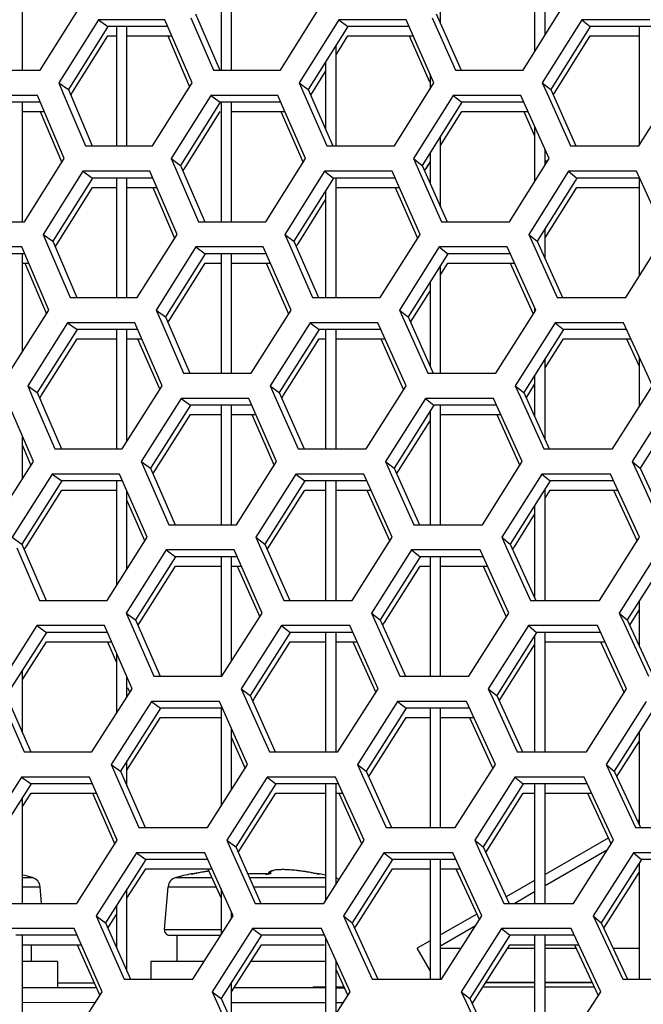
# Model space of a CAD drawing. Header units: millimetres. Extents: x 0 to 420, y 0 to 297.
# Tile 47 of 256: x 109.7 to 112.09, y 88.39 to 92.16. Entities that reach past the tile are written whole.
import ezdxf

# ---------------------------------------------------------------- set-up
doc = ezdxf.new("R2010")
doc.units = ezdxf.units.MM
doc.header["$LTSCALE"] = 23.1
doc.layers.get('0').update_dxf_attribs({"linetype": 'CONTINUOUS'})
doc.layers.add('DIM_PILOTEES', color=7, linetype='CONTINUOUS')
doc.styles.add('TEXTSTYLE_5', font='txt', dxfattribs={"width": 1.142857})
doc.dimstyles.new('DIMSTYLE_4', dxfattribs={"dimtxt": 2.5, "dimasz": 0.1875, "dimexe": 0.125, "dimexo": 0.0625, "dimgap": 1.25, "dimtad": 0, "dimtih": 1, "dimtoh": 1, "dimdsep": 46, "dimtxsty": 'TEXTSTYLE_5', "dimblk": '_FILLED', "dimblk1": '_FILLED', "dimblk2": '_FILLED', "dimcen": 0.09, "dimazin": 2, "dimtfac": 1, "dimtofl": 0, "dimtmove": 0, "dimatfit": 3, "dimldrblk": '_FILLED', "dimfxl": 1, "dimtolj": 1, "dimarcsym": 0})

# ---------------------------------------------------------------- blocks, each defined once
blk = doc.blocks.new('_FILLED')
at = {"color": 0, "linetype": 'BYBLOCK'}
blk.add_solid([(0, 0), (-1, 0.167), (-1, -0.167)], dxfattribs=at)
blk = doc.blocks.new('*D9')
at = {"layer": 'DIM_PILOTEES', "color": 2, "linetype": 'CONTINUOUS'}
for p, q in [((67.0415, 106.0416), (64.0594, 106.0416)), ((64.1844, 106.0416), (64.1844, 83.7884)), ((124.0627, 106.0416), (67.0415, 106.0416)), ((64.1844, 53.2465), (64.1844, 78.7884)), ((67.0415, 53.2465), (64.0594, 53.2465)), ((101.3091, 53.2465), (67.0415, 53.2465))]:
    blk.add_line(p, q, dxfattribs=at)
at = {"layer": 'DIM_PILOTEES', "color": 2, "linetype": 'CONTINUOUS', "xscale": 0.1875, "yscale": 0.1875, "zscale": 0.1875}
for p, rotation in [((64.1844, 106.0416), 90), ((64.1844, 53.2465), 270)]:
    blk.add_blockref('_FILLED', p, dxfattribs=dict(at, rotation=rotation))
at = {"layer": 'DIM_PILOTEES', "color": 2, "linetype": 'CONTINUOUS', "insert": (64.1844, 82.5384), "char_height": 2.5, "width": 8.571429, "attachment_point": 2, "line_spacing_factor": 0.9, "style": 'TEXTSTYLE_5'}
blk.add_mtext('{\\ftxt;\\W0.0001;\\H0.0001;\\~}{\\ftxt;\\W2.2857142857;\\H2.5; }{\\ftxt;\\W0.0001;\\H0.0001;\\~}', dxfattribs=at)

msp = doc.modelspace()

# ---------------------------------------------------------------- linework, layer by layer
at = {"color": 7, "linetype": 'CONTINUOUS'}
for p, q in [((109.7152, 91.9666), (109.7152, 92.4237)), ((111.6752, 92.4237), (111.6752, 92.0373)), ((110.5152, 91.9666), (110.5152, 92.4025)), ((111.7152, 92.1012), (111.7152, 92.3576)), ((110.4752, 92.3386), (110.4752, 91.9666)), ((111.3152, 92.144), (111.3152, 92.2091)), ((110.0056, 92.1598), (110.0422, 92.1339)), ((110.3774, 92.1822), (110.4699, 91.9666)), ((110.926, 92.1598), (110.9602, 92.1339)), ((111.2985, 92.1822), (111.3935, 91.9666)), ((111.8556, 92.1598), (111.8874, 92.1339)), ((110.0422, 92.1339), (109.8908, 91.8924)), ((110.2714, 92.1339), (110.0422, 92.1339)), ((110.0752, 92.1339), (110.0752, 91.6768)), ((110.1152, 91.6768), (110.1152, 92.1339)), ((110.9602, 92.1339), (110.809, 91.8924)), ((111.1947, 92.1339), (110.9602, 92.1339)), ((111.8874, 92.1339), (111.7366, 91.8924)), ((112.1271, 92.1339), (111.8874, 92.1339)), ((112.0752, 92.1339), (112.0752, 91.6792)), ((109.9069, 91.8823), (110.0422, 92.0981)), ((110.0422, 92.0981), (110.0752, 92.0981)), ((110.1152, 92.0981), (110.2868, 92.0981)), ((110.9152, 92.0262), (110.9602, 92.0981)), ((110.9602, 92.0981), (111.2105, 92.0981)), ((111.7459, 91.8715), (111.8874, 92.0981)), ((111.8874, 92.0981), (112.0752, 92.0981)), ((110.9152, 91.6768), (110.9152, 92.0621)), ((110.8182, 91.8713), (110.8752, 91.9623)), ((110.8752, 91.9982), (110.8752, 91.7404)), ((111.2752, 91.9516), (111.2752, 91.8948)), ((109.8538, 91.9183), (109.8908, 91.8924)), ((109.8908, 91.8924), (109.9822, 91.6768)), ((110.7744, 91.9183), (110.809, 91.8924)), ((110.809, 91.8924), (110.903, 91.6768)), ((111.7044, 91.9183), (111.7366, 91.8924)), ((111.7366, 91.8924), (111.8332, 91.6768)), ((109.8998, 91.871), (109.9069, 91.8823)), ((110.4361, 91.87), (110.4715, 91.8441)), ((111.3631, 91.87), (111.3961, 91.8441)), ((109.7835, 91.8441), (109.5565, 91.8441)), ((109.7152, 91.387), (109.7152, 91.8441)), ((110.4715, 91.8441), (110.3199, 91.6026)), ((110.704, 91.8441), (110.4715, 91.8441)), ((110.4752, 91.8441), (110.4752, 91.387)), ((110.5152, 91.387), (110.5152, 91.8441)), ((111.3961, 91.8441), (111.2448, 91.6026)), ((111.6339, 91.8441), (111.3961, 91.8441)), ((109.7152, 91.8083), (109.7987, 91.8083)), ((110.3361, 91.5925), (110.4715, 91.8083)), ((110.5152, 91.8083), (110.7196, 91.8083)), ((111.3152, 91.6791), (111.3961, 91.8083)), ((111.3961, 91.8083), (111.6499, 91.8083)), ((111.6752, 91.7518), (111.6752, 91.5403)), ((111.3152, 91.4437), (111.3152, 91.7149)), ((110.8994, 91.6852), (110.903, 91.6768)), ((111.7152, 91.604), (111.7152, 91.6628)), ((110.2842, 91.6285), (110.3199, 91.6026)), ((111.2115, 91.6285), (111.2448, 91.6026)), ((111.2752, 91.6511), (111.2752, 91.5339)), ((110.3199, 91.6026), (110.4129, 91.387)), ((110.3291, 91.5814), (110.3361, 91.5925)), ((111.2448, 91.6026), (111.3404, 91.387)), ((111.2541, 91.5816), (111.2752, 91.6153)), ((111.261, 91.5925), (111.2752, 91.6153)), ((109.9834, 91.5543), (109.8314, 91.3129)), ((109.9468, 91.5802), (109.9834, 91.5543)), ((110.2137, 91.5543), (109.9834, 91.5543)), ((110.0752, 91.5543), (110.0752, 91.0973)), ((110.1152, 91.0973), (110.1152, 91.5543)), ((110.9052, 91.5543), (110.7534, 91.3129)), ((110.871, 91.5802), (110.9052, 91.5543)), ((111.1408, 91.5543), (110.9052, 91.5543)), ((110.9152, 91.0973), (110.9152, 91.5543)), ((111.8363, 91.5543), (111.6849, 91.3129)), ((111.8045, 91.5802), (111.8363, 91.5543)), ((112.0771, 91.5543), (111.8363, 91.5543)), ((112.0752, 91.5543), (112.0752, 91.1793)), ((109.8475, 91.3027), (109.9834, 91.5185)), ((109.9834, 91.5185), (110.0752, 91.5185)), ((110.1152, 91.5185), (110.2291, 91.5185)), ((110.9152, 91.5185), (111.1567, 91.5185)), ((111.7152, 91.3254), (111.8363, 91.5185)), ((111.8363, 91.5185), (112.0752, 91.5185)), ((110.8752, 91.5067), (110.8752, 91.0973)), ((110.7696, 91.3027), (110.8752, 91.4708)), ((111.3369, 91.395), (111.3404, 91.387)), ((111.7152, 91.2454), (111.7152, 91.3612)), ((109.7945, 91.3387), (109.8314, 91.3129)), ((110.7189, 91.3387), (110.7534, 91.3129)), ((111.6528, 91.3387), (111.6849, 91.3129)), ((109.8314, 91.3129), (109.9233, 91.0973)), ((109.8405, 91.2915), (109.8475, 91.3027)), ((110.3792, 91.2904), (110.4146, 91.2646)), ((110.7534, 91.3129), (110.848, 91.0973)), ((110.7627, 91.2917), (110.7696, 91.3027)), ((111.3101, 91.2904), (111.3431, 91.2646)), ((111.6849, 91.3129), (111.782, 91.0973)), ((109.7239, 91.2646), (109.4958, 91.2646)), ((109.7152, 90.8897), (109.7152, 91.2646)), ((110.4146, 91.2646), (110.2625, 91.0231)), ((110.6482, 91.2646), (110.4146, 91.2646)), ((110.4752, 91.2646), (110.4752, 90.8075)), ((110.5152, 90.8075), (110.5152, 91.2646)), ((111.3431, 91.2646), (111.1912, 91.0231)), ((111.5819, 91.2646), (111.3431, 91.2646)), ((109.7152, 91.2287), (109.7392, 91.2287)), ((110.2786, 91.0129), (110.4146, 91.2287)), ((110.4146, 91.2287), (110.4752, 91.2287)), ((110.5152, 91.2287), (110.6639, 91.2287)), ((111.3152, 91.1844), (111.3431, 91.2287)), ((111.3152, 90.8075), (111.3152, 91.2202)), ((111.3431, 91.2287), (111.5981, 91.2287)), ((111.2752, 91.1566), (111.2752, 90.8345)), ((109.9194, 91.1065), (109.9233, 91.0973)), ((111.2006, 91.0021), (111.2752, 91.1208)), ((110.2267, 91.049), (110.2625, 91.0231)), ((110.2625, 91.0231), (110.3559, 90.8075)), ((111.1579, 91.049), (111.1912, 91.0231)), ((111.1912, 91.0231), (111.2873, 90.8075)), ((111.6752, 91.0577), (111.6752, 91.0427)), ((109.8879, 91.0007), (109.9245, 90.9748)), ((110.2717, 91.0018), (110.2786, 91.0129)), ((110.816, 91.0007), (110.8502, 90.9748)), ((111.7534, 91.0007), (111.7852, 90.9748)), ((109.9245, 90.9748), (109.772, 90.7333)), ((110.156, 90.9748), (109.9245, 90.9748)), ((110.0752, 90.9748), (110.0752, 90.5177)), ((110.1152, 90.5471), (110.1152, 90.9748)), ((110.8502, 90.9748), (110.6979, 90.7333)), ((111.087, 90.9748), (110.8502, 90.9748)), ((110.8752, 90.9748), (110.8752, 90.5177)), ((110.9152, 90.5177), (110.9152, 90.9748)), ((111.7852, 90.9748), (111.6332, 90.7333)), ((112.0272, 90.9748), (111.7852, 90.9748)), ((109.7882, 90.7231), (109.9245, 90.9389)), ((109.9245, 90.9389), (110.0752, 90.9389)), ((110.1152, 90.9389), (110.1715, 90.9389)), ((110.7141, 90.7231), (110.8502, 90.9389)), ((110.8502, 90.9389), (110.8752, 90.9389)), ((110.9152, 90.9389), (111.1029, 90.9389)), ((111.7152, 90.8277), (111.7852, 90.9389)), ((111.7852, 90.9389), (112.0435, 90.9389)), ((111.7152, 90.552), (111.7152, 90.8636)), ((112.0752, 90.8697), (112.0752, 90.6788)), ((110.3521, 90.8163), (110.3559, 90.8075)), ((111.6752, 90.8), (111.6752, 90.6404)), ((109.7351, 90.7592), (109.772, 90.7333)), ((110.6634, 90.7592), (110.6979, 90.7333)), ((111.6011, 90.7592), (111.6332, 90.7333)), ((111.6427, 90.7124), (111.6752, 90.7642)), ((109.772, 90.7333), (109.8644, 90.5177)), ((109.7812, 90.7119), (109.7882, 90.7231)), ((110.6979, 90.7333), (110.7929, 90.5177)), ((110.7072, 90.7122), (110.7141, 90.7231)), ((111.6332, 90.7333), (111.7308, 90.5177)), ((110.3577, 90.685), (110.205, 90.4435)), ((110.3223, 90.7109), (110.3577, 90.685)), ((110.5924, 90.685), (110.3577, 90.685)), ((110.4752, 90.685), (110.4752, 90.2279)), ((110.5152, 90.2279), (110.5152, 90.685)), ((111.29, 90.685), (111.1376, 90.4435)), ((111.257, 90.7109), (111.29, 90.685)), ((111.53, 90.685), (111.29, 90.685)), ((111.3152, 90.2279), (111.3152, 90.685)), ((112.2314, 90.685), (112.0794, 90.4435)), ((110.2212, 90.4333), (110.3577, 90.6492)), ((110.3577, 90.6492), (110.4752, 90.6492)), ((110.5152, 90.6492), (110.6082, 90.6492)), ((111.2752, 90.6616), (111.2752, 90.2279)), ((111.3152, 90.6492), (111.5462, 90.6492)), ((111.1538, 90.4333), (111.2752, 90.6257)), ((109.7152, 90.4039), (109.7152, 90.5662)), ((111.7274, 90.5253), (111.7308, 90.5177)), ((110.1693, 90.4694), (110.205, 90.4435)), ((111.1043, 90.4694), (111.1376, 90.4435)), ((112.0485, 90.4694), (112.0794, 90.4435)), ((109.8291, 90.4211), (109.8657, 90.3952)), ((110.205, 90.4435), (110.2989, 90.2279)), ((110.2142, 90.4223), (110.2212, 90.4333)), ((110.761, 90.4211), (110.7952, 90.3952)), ((111.1376, 90.4435), (111.2342, 90.2279)), ((111.147, 90.4225), (111.1538, 90.4333)), ((111.7022, 90.4211), (111.734, 90.3952)), ((112.0794, 90.4435), (112.1785, 90.2279)), ((109.8657, 90.3952), (109.7127, 90.1537)), ((110.0982, 90.3952), (109.8657, 90.3952)), ((110.0752, 90.3952), (110.0752, 89.9954)), ((110.7952, 90.3952), (110.6424, 90.1537)), ((111.0331, 90.3952), (110.7952, 90.3952)), ((110.8752, 90.3952), (110.8752, 89.9381)), ((110.9152, 89.9381), (110.9152, 90.3952)), ((111.734, 90.3952), (111.5816, 90.1537)), ((111.9772, 90.3952), (111.734, 90.3952)), ((109.7289, 90.1435), (109.8657, 90.3594)), ((109.8657, 90.3594), (110.0752, 90.3594)), ((110.1152, 90.0583), (110.1152, 90.3562)), ((110.6586, 90.1435), (110.7952, 90.3594)), ((110.7952, 90.3594), (110.8752, 90.3594)), ((110.9152, 90.3594), (111.0491, 90.3594)), ((111.7152, 89.9381), (111.7152, 90.3654)), ((111.7152, 90.3296), (111.734, 90.3594)), ((111.734, 90.3594), (111.9936, 90.3594)), ((111.6752, 90.302), (111.6752, 89.9478)), ((111.5977, 90.1435), (111.6752, 90.2662)), ((109.6757, 90.1796), (109.7127, 90.1537)), ((109.7152, 90.1477), (109.7152, 90.1578)), ((110.6078, 90.1796), (110.6424, 90.1537)), ((111.5494, 90.1796), (111.5816, 90.1537)), ((109.7127, 90.1537), (109.8055, 89.9381)), ((109.7218, 90.1324), (109.7289, 90.1435)), ((110.2654, 90.1313), (110.3008, 90.1054)), ((110.6424, 90.1537), (110.7378, 89.9381)), ((110.6517, 90.1326), (110.6586, 90.1435)), ((111.2039, 90.1313), (111.2369, 90.1054)), ((111.5816, 90.1537), (111.6796, 89.9381)), ((111.591, 90.1329), (111.5977, 90.1435)), ((110.3008, 90.1054), (110.1476, 89.864)), ((110.5366, 90.1054), (110.3008, 90.1054)), ((110.4752, 90.1054), (110.4752, 89.6484)), ((110.5152, 89.706), (110.5152, 90.1054)), ((111.2369, 90.1054), (111.084, 89.864)), ((111.4781, 90.1054), (111.2369, 90.1054)), ((111.2752, 90.1054), (111.2752, 89.6484)), ((111.3152, 89.6484), (111.3152, 90.1054)), ((112.1822, 90.1054), (112.0297, 89.864)), ((110.1638, 89.8537), (110.3008, 90.0696)), ((110.3008, 90.0696), (110.4752, 90.0696)), ((110.5152, 90.0696), (110.5524, 90.0696)), ((111.1002, 89.8537), (111.2369, 90.0696)), ((111.2369, 90.0696), (111.2752, 90.0696)), ((111.3152, 90.0696), (111.4943, 90.0696)), ((109.8015, 89.9474), (109.8055, 89.9381)), ((110.7341, 89.9466), (110.7379, 89.9381)), ((112.0752, 89.9361), (112.0752, 89.7652)), ((112.0392, 89.8432), (112.0752, 89.9002)), ((110.1118, 89.8898), (110.1476, 89.864)), ((110.1476, 89.864), (110.242, 89.6484)), ((110.1568, 89.8427), (110.1638, 89.8537)), ((111.0507, 89.8898), (111.084, 89.864)), ((111.084, 89.864), (111.181, 89.6484)), ((111.0934, 89.843), (111.1002, 89.8537)), ((111.9988, 89.8898), (112.0297, 89.864)), ((112.0297, 89.864), (112.1292, 89.6484)), ((109.8069, 89.8157), (109.6533, 89.5742)), ((109.7703, 89.8415), (109.8069, 89.8157)), ((110.0405, 89.8157), (109.8069, 89.8157)), ((110.7402, 89.8157), (110.5868, 89.5742)), ((110.706, 89.8415), (110.7402, 89.8157)), ((110.9792, 89.8157), (110.7402, 89.8157)), ((110.8752, 89.8157), (110.8752, 89.3586)), ((110.9152, 89.3586), (110.9152, 89.8157)), ((111.6829, 89.8157), (111.5299, 89.5742)), ((111.6511, 89.8415), (111.6829, 89.8157)), ((111.9272, 89.8157), (111.6829, 89.8157)), ((111.7152, 89.3586), (111.7152, 89.8157)), ((109.7152, 89.6357), (109.8069, 89.7798)), ((109.8069, 89.7798), (110.0562, 89.7798)), ((110.603, 89.5639), (110.7402, 89.7798)), ((110.7402, 89.7798), (110.8752, 89.7798)), ((110.9152, 89.7798), (110.9953, 89.7798)), ((111.6752, 89.8035), (111.6752, 89.3586)), ((111.7152, 89.7798), (111.9437, 89.7798)), ((111.5394, 89.5533), (111.6752, 89.7677)), ((110.0752, 89.7364), (110.0752, 89.5062)), ((109.7152, 89.4309), (109.7152, 89.6715)), ((110.1152, 89.5689), (110.1152, 89.6452)), ((110.2381, 89.6572), (110.242, 89.6484)), ((111.1774, 89.6564), (111.181, 89.6484)), ((110.5523, 89.6001), (110.5868, 89.5742)), ((111.4978, 89.6001), (111.5299, 89.5742)), ((109.6533, 89.5742), (109.7466, 89.3586)), ((110.2084, 89.5518), (110.2438, 89.5259)), ((110.5868, 89.5742), (110.6828, 89.3586)), ((110.5962, 89.5531), (110.603, 89.5639)), ((111.1509, 89.5518), (111.1839, 89.5259)), ((111.5299, 89.5742), (111.6284, 89.3586)), ((110.2438, 89.5259), (110.0901, 89.2844)), ((110.4808, 89.5259), (110.2438, 89.5259)), ((110.4752, 89.5259), (110.4752, 89.151)), ((111.1839, 89.5259), (111.0304, 89.2844)), ((111.4261, 89.5259), (111.1839, 89.5259)), ((111.2752, 89.5259), (111.2752, 89.0688)), ((111.3152, 89.0688), (111.3152, 89.5259)), ((112.133, 89.5259), (111.98, 89.2844)), ((110.1152, 89.288), (110.2438, 89.4901)), ((110.2438, 89.4901), (110.4752, 89.4901)), ((111.0466, 89.2741), (111.1839, 89.4901)), ((111.1839, 89.4901), (111.2752, 89.4901)), ((111.3152, 89.4901), (111.4425, 89.4901)), ((110.5152, 89.2137), (110.5152, 89.4485)), ((112.0752, 89.4347), (112.0752, 89.079)), ((111.9962, 89.2741), (112.0752, 89.3988)), ((110.0544, 89.3103), (110.0901, 89.2844)), ((110.1152, 89.2272), (110.1152, 89.3239)), ((110.9971, 89.3103), (111.0304, 89.2844)), ((111.949, 89.3103), (111.98, 89.2844)), ((109.7114, 89.262), (109.748, 89.2361)), ((110.0901, 89.2844), (110.185, 89.0688)), ((110.651, 89.262), (110.6852, 89.2361)), ((111.0304, 89.2844), (111.1279, 89.0688)), ((111.0399, 89.2635), (111.0466, 89.2741)), ((111.6, 89.262), (111.6318, 89.2361)), ((111.98, 89.2844), (112.08, 89.0688)), ((111.9895, 89.2637), (111.9962, 89.2741)), ((109.748, 89.2361), (109.5939, 88.9946)), ((109.9828, 89.2361), (109.748, 89.2361)), ((110.6852, 89.2361), (110.5313, 88.9946)), ((110.9253, 89.2361), (110.6852, 89.2361)), ((110.8752, 89.2361), (110.8752, 88.7892)), ((110.9152, 88.8518), (110.9152, 89.2361)), ((111.6318, 89.2361), (111.4782, 88.9946)), ((111.8772, 89.2361), (111.6318, 89.2361)), ((111.6752, 89.2361), (111.6752, 88.779)), ((111.7152, 88.779), (111.7152, 89.2361)), ((109.7152, 89.1489), (109.748, 89.2003)), ((109.7152, 88.779), (109.7152, 89.1847)), ((109.748, 89.2003), (109.9986, 89.2003)), ((110.5475, 88.9843), (110.6852, 89.2003)), ((110.6852, 89.2003), (110.8752, 89.2003)), ((110.9152, 89.2003), (110.9415, 89.2003)), ((111.4878, 88.9738), (111.6318, 89.2003)), ((111.6318, 89.2003), (111.6752, 89.2003)), ((111.7152, 89.2003), (111.8938, 89.2003)), ((112.0752, 89.0972), (112.0686, 89.0934)), ((110.0752, 89.0264), (110.0752, 89.0164)), ((111.9568, 89.0289), (111.7152, 88.8894)), ((110.4967, 89.0205), (110.5313, 88.9946)), ((110.5313, 88.9946), (110.6277, 88.779)), ((111.4461, 89.0205), (111.4782, 88.9946)), ((111.4782, 88.9946), (111.5773, 88.779)), ((110.1515, 88.9722), (110.1869, 88.9463)), ((110.5407, 88.9736), (110.5475, 88.9843)), ((111.0978, 88.9722), (111.1308, 88.9463)), ((111.9542, 88.9841), (111.7152, 88.8461)), ((112.0533, 88.9722), (112.0838, 88.9463)), ((110.1869, 88.9463), (110.0326, 88.7049)), ((110.425, 88.9463), (110.1869, 88.9463)), ((111.1308, 88.9463), (110.9768, 88.7049)), ((111.3742, 88.9463), (111.1308, 88.9463)), ((111.2752, 88.9463), (111.2752, 88.4893)), ((111.3152, 88.4893), (111.3152, 88.9463)), ((112.0838, 88.9463), (111.9302, 88.7049)), ((112.0752, 88.9328), (112.0752, 88.4893)), ((112.3324, 88.9463), (112.0838, 88.9463)), ((109.7152, 88.8779), (109.753, 88.8779)), ((110.1152, 88.7983), (110.1869, 88.9105)), ((110.1869, 88.9105), (110.441, 88.9105)), ((110.3022, 88.8779), (110.4396, 88.8779)), ((110.3616, 88.8915), (110.3615, 88.8918)), ((110.3616, 88.8915), (110.3615, 88.8918)), ((110.3616, 88.8912), (110.3616, 88.8915)), ((110.3616, 88.8912), (110.3616, 88.8915)), ((110.3644, 88.8914), (110.3637, 88.8914)), ((110.3661, 88.8917), (110.3641, 88.8914)), ((110.3665, 88.8917), (110.3661, 88.8917)), ((110.3672, 88.8918), (110.3665, 88.8917)), ((110.368, 88.892), (110.3672, 88.8918)), ((110.3679, 88.8919), (110.3796, 88.894)), ((110.3699, 88.8923), (110.368, 88.892)), ((110.3721, 88.8927), (110.3699, 88.8923)), ((110.3772, 88.8936), (110.3746, 88.8931)), ((110.38, 88.8941), (110.3772, 88.8936)), ((110.3828, 88.8946), (110.38, 88.8941)), ((110.3947, 88.8968), (110.3828, 88.8946)), ((110.4093, 88.8993), (110.3947, 88.8968)), ((110.4236, 88.9015), (110.4093, 88.8993)), ((110.4287, 88.9022), (110.4236, 88.9015)), ((110.5785, 88.8917), (110.5773, 88.8917)), ((110.5924, 88.892), (110.5785, 88.8917)), ((110.5834, 88.8779), (110.8752, 88.8779)), ((110.6064, 88.892), (110.5924, 88.892)), ((110.6203, 88.892), (110.6064, 88.892)), ((110.6343, 88.8917), (110.6203, 88.892)), ((110.6447, 88.8914), (110.6343, 88.8917)), ((110.6447, 88.8912), (110.6447, 88.8914)), ((110.6467, 88.8914), (110.6447, 88.8914)), ((110.6487, 88.8914), (110.6464, 88.8914)), ((110.6505, 88.8914), (110.6484, 88.8914)), ((110.6523, 88.8915), (110.6503, 88.8914)), ((110.6538, 88.8916), (110.652, 88.8915)), ((110.6553, 88.8917), (110.6536, 88.8916)), ((110.6563, 88.8919), (110.6551, 88.8917)), ((110.6558, 88.8928), (110.6555, 88.8918)), ((110.6582, 88.8964), (110.6558, 88.8928)), ((110.6574, 88.892), (110.6563, 88.8919)), ((110.6583, 88.8922), (110.6574, 88.892)), ((110.6614, 88.8994), (110.6582, 88.8964)), ((110.6589, 88.8923), (110.6583, 88.8922)), ((110.6592, 88.8924), (110.6589, 88.8923)), ((110.6591, 88.8924), (110.6593, 88.8924)), ((110.6593, 88.8924), (110.6592, 88.8924)), ((110.6649, 88.9015), (110.6614, 88.8994)), ((110.669, 88.9033), (110.6649, 88.9015)), ((110.6736, 88.9047), (110.669, 88.9033)), ((110.6789, 88.9058), (110.6736, 88.9047)), ((110.6848, 88.9067), (110.6788, 88.9058)), ((110.6915, 88.9074), (110.6848, 88.9067)), ((110.6991, 88.9078), (110.6915, 88.9074)), ((110.7075, 88.908), (110.699, 88.9078)), ((110.7168, 88.9079), (110.7074, 88.908)), ((110.7269, 88.9076), (110.7166, 88.9079)), ((110.7379, 88.907), (110.7268, 88.9076)), ((110.7496, 88.9061), (110.7377, 88.907)), ((110.7621, 88.9048), (110.7495, 88.9061)), ((110.7753, 88.9033), (110.762, 88.9048)), ((110.7891, 88.9014), (110.7751, 88.9033)), ((110.8034, 88.8993), (110.7889, 88.9015)), ((110.8179, 88.8968), (110.8031, 88.8993)), ((110.8357, 88.8935), (110.8178, 88.8968)), ((110.8329, 88.894), (110.8445, 88.8919)), ((110.8384, 88.893), (110.8347, 88.8937)), ((110.8426, 88.8923), (110.8404, 88.8926)), ((110.8442, 88.892), (110.8424, 88.8923)), ((110.8452, 88.8919), (110.8435, 88.8921)), ((110.8459, 88.8917), (110.845, 88.8919)), ((110.8464, 88.8917), (110.8458, 88.8918)), ((110.8476, 88.8915), (110.8464, 88.8917)), ((110.8488, 88.8914), (110.8476, 88.8915)), ((110.8509, 88.8918), (110.8509, 88.8912)), ((110.993, 88.6945), (111.1308, 88.9105)), ((111.1308, 88.9105), (111.2752, 88.9105)), ((111.3152, 88.9105), (111.3906, 88.9105)), ((111.9399, 88.6842), (112.0752, 88.897)), ((109.7152, 88.8427), (109.7827, 88.8427)), ((109.7883, 88.779), (109.7827, 88.8427)), ((110.2581, 88.6788), (110.2725, 88.8427)), ((110.2725, 88.8427), (110.4553, 88.8427)), ((110.5992, 88.8427), (110.8752, 88.8427)), ((111.6752, 88.8663), (111.5661, 88.8033)), ((110.1152, 88.518), (110.1152, 88.8341)), ((110.4752, 88.834), (110.4752, 88.6584)), ((111.6752, 88.823), (111.5991, 88.779)), ((110.0752, 88.7715), (110.0752, 88.6084)), ((110.624, 88.7875), (110.6277, 88.779)), ((111.5738, 88.7866), (111.5773, 88.779)), ((109.9969, 88.7307), (110.0326, 88.7049)), ((110.042, 88.6837), (110.0752, 88.7357)), ((110.5152, 88.7208), (110.5152, 88.7449)), ((110.9435, 88.7307), (110.9768, 88.7049)), ((111.4534, 88.7382), (111.3152, 88.6585)), ((111.8993, 88.7307), (111.9302, 88.7049)), ((110.0326, 88.7049), (110.128, 88.4893)), ((110.9768, 88.7049), (111.0748, 88.4893)), ((110.9863, 88.6839), (110.993, 88.6945)), ((111.4488, 88.6923), (111.3152, 88.6152)), ((111.9302, 88.7049), (112.0308, 88.4893)), ((109.9251, 88.6566), (109.6892, 88.6566)), ((109.7152, 88.1995), (109.7152, 88.6566)), ((110.2581, 88.6788), (110.4752, 88.6788)), ((110.2781, 88.657), (110.4744, 88.657)), ((110.3062, 88.657), (110.3062, 88.557)), ((110.6302, 88.6566), (110.4758, 88.4151)), ((110.596, 88.6824), (110.6302, 88.6566)), ((110.8715, 88.6566), (110.6302, 88.6566)), ((110.8752, 88.6483), (110.8752, 88.2937)), ((111.5807, 88.6566), (111.4266, 88.4151)), ((111.5489, 88.6824), (111.5807, 88.6566)), ((111.8272, 88.6566), (111.5807, 88.6566)), ((111.6752, 88.6566), (111.6752, 88.1995)), ((111.7152, 88.1995), (111.7152, 88.6566)), ((109.7152, 88.6207), (109.9409, 88.6207)), ((109.749, 88.6207), (109.749, 88.557)), ((110.5152, 88.441), (110.6302, 88.6207)), ((110.6302, 88.6207), (110.8715, 88.6207)), ((111.2752, 88.6354), (111.2262, 88.607)), ((111.4362, 88.3943), (111.5807, 88.6207)), ((111.5807, 88.6207), (111.6752, 88.6207)), ((111.7152, 88.6207), (111.8439, 88.6207)), ((111.2752, 88.5221), (111.2262, 88.607)), ((111.3152, 88.607), (111.3943, 88.607)), ((111.5719, 88.607), (111.6752, 88.607)), ((111.7152, 88.607), (111.8336, 88.607)), ((111.9758, 88.607), (112.0752, 88.607)), ((109.849, 88.557), (109.7152, 88.557)), ((109.849, 88.557), (109.849, 88.457)), ((110.2062, 88.557), (110.2062, 88.4893)), ((110.4103, 88.557), (110.2062, 88.557)), ((110.8752, 88.557), (110.5895, 88.557)), ((110.9152, 88.3561), (110.9152, 88.5603)), ((111.0711, 88.4973), (111.0748, 88.4893)), ((110.5152, 88.3271), (110.5152, 88.4768)), ((110.8277, 88.4596), (110.8277, 88.455)), ((110.8277, 88.4596), (110.8752, 88.4596)), ((110.9152, 88.4596), (110.9448, 88.4596)), ((111.4779, 88.4596), (111.6752, 88.4596)), ((111.7152, 88.4596), (111.9024, 88.4596)), ((109.7152, 88.457), (109.9976, 88.457)), ((109.9981, 88.4557), (109.7152, 88.456)), ((110.4412, 88.441), (110.4758, 88.4151)), ((110.8752, 88.455), (110.5244, 88.4553)), ((110.5255, 88.457), (110.8277, 88.457)), ((110.7954, 88.457), (110.7954, 88.4551)), ((110.9469, 88.4549), (110.9152, 88.455)), ((111.3944, 88.441), (111.4266, 88.4151)), ((109.9936, 88.3989), (109.7152, 88.3991)), ((110.4758, 88.4151), (110.5727, 88.1995)), ((110.8752, 88.3981), (110.5152, 88.3984)), ((110.9421, 88.3981), (110.9152, 88.3981)), ((111.4266, 88.4151), (111.5261, 88.1995))]:
    msp.add_line(p, q, dxfattribs=at)
at = {"color": 3, "linetype": 'CONTINUOUS'}
for p, q in [((109.7825, 91.9666), (109.9343, 92.2081)), ((110.702, 91.9666), (110.8535, 92.2081)), ((111.6309, 91.9666), (111.7821, 92.2081)), ((110.0056, 92.1598), (109.8538, 91.9183)), ((110.2603, 92.1598), (110.0056, 92.1598)), ((110.3641, 91.9183), (110.2603, 92.1598)), ((110.3589, 92.1678), (110.4456, 91.9666)), ((110.926, 92.1598), (110.7744, 91.9183)), ((111.1833, 92.1598), (110.926, 92.1598)), ((111.29, 91.9183), (111.1833, 92.1598)), ((111.2829, 92.1678), (111.372, 91.9666)), ((111.8556, 92.1598), (111.7044, 91.9183)), ((112.1154, 92.1598), (111.8556, 92.1598)), ((110.2714, 92.0981), (110.3549, 91.9037)), ((111.1947, 92.0981), (111.2722, 91.9227)), ((109.5289, 91.9666), (109.7825, 91.9666)), ((110.4456, 91.9666), (110.702, 91.9666)), ((111.372, 91.9666), (111.6309, 91.9666)), ((109.8538, 91.9183), (109.8709, 91.878)), ((110.2122, 91.6768), (110.3641, 91.9183)), ((110.7744, 91.9183), (110.792, 91.878)), ((111.1384, 91.6768), (111.29, 91.9183)), ((111.7044, 91.9183), (111.7225, 91.878)), ((112.0737, 91.6768), (112.2249, 91.9183)), ((109.7726, 91.87), (109.5188, 91.87)), ((109.8751, 91.6285), (109.7726, 91.87)), ((109.8709, 91.878), (109.9566, 91.6768)), ((110.4361, 91.87), (110.2842, 91.6285)), ((110.6927, 91.87), (110.4361, 91.87)), ((110.7982, 91.6285), (110.6927, 91.87)), ((110.792, 91.878), (110.8801, 91.6768)), ((111.3631, 91.87), (111.2115, 91.6285)), ((111.6223, 91.87), (111.3631, 91.87)), ((111.7306, 91.6285), (111.6223, 91.87)), ((111.7225, 91.878), (111.813, 91.6768)), ((109.7835, 91.8083), (109.866, 91.6141)), ((110.704, 91.8083), (110.7889, 91.6138)), ((111.6339, 91.8083), (111.6752, 91.716)), ((109.9566, 91.6768), (110.2122, 91.6768)), ((110.8801, 91.6768), (111.1384, 91.6768)), ((111.813, 91.6768), (112.0737, 91.6768)), ((109.7228, 91.387), (109.8751, 91.6285)), ((110.2842, 91.6285), (110.3016, 91.5883)), ((110.6461, 91.387), (110.7982, 91.6285)), ((111.2115, 91.6285), (111.2294, 91.5883)), ((111.5789, 91.387), (111.7306, 91.6285)), ((110.3016, 91.5883), (110.3887, 91.387)), ((111.2294, 91.5883), (111.3189, 91.387)), ((111.7172, 91.6225), (111.7213, 91.6136)), ((109.9468, 91.5802), (109.7945, 91.3387)), ((110.2025, 91.5802), (109.9468, 91.5802)), ((110.3068, 91.3387), (110.2025, 91.5802)), ((110.871, 91.5802), (110.7189, 91.3387)), ((111.1294, 91.5802), (110.871, 91.5802)), ((111.2366, 91.3387), (111.1294, 91.5802)), ((111.8045, 91.5802), (111.6528, 91.3387)), ((112.0654, 91.5802), (111.8045, 91.5802)), ((112.1754, 91.3387), (112.0654, 91.5802)), ((110.2137, 91.5185), (110.2976, 91.3241)), ((111.1408, 91.5185), (111.2272, 91.3239)), ((109.4681, 91.387), (109.7228, 91.387)), ((110.3887, 91.387), (110.6461, 91.387)), ((111.3189, 91.387), (111.5789, 91.387)), ((109.7945, 91.3387), (109.8116, 91.2985)), ((110.1544, 91.0973), (110.3068, 91.3387)), ((110.7189, 91.3387), (110.7366, 91.2985)), ((111.0844, 91.0973), (111.2366, 91.3387)), ((111.6528, 91.3387), (111.6709, 91.2985)), ((112.0237, 91.0973), (112.1754, 91.3387)), ((109.7129, 91.2904), (109.458, 91.2904)), ((109.816, 91.049), (109.7129, 91.2904)), ((109.8116, 91.2985), (109.8978, 91.0973)), ((110.3792, 91.2904), (110.2267, 91.049)), ((110.6368, 91.2904), (110.3792, 91.2904)), ((110.7429, 91.049), (110.6368, 91.2904)), ((110.7366, 91.2985), (110.8251, 91.0973)), ((111.3101, 91.2904), (111.1579, 91.049)), ((111.5703, 91.2904), (111.3101, 91.2904)), ((111.6792, 91.049), (111.5703, 91.2904)), ((111.6709, 91.2985), (111.7619, 91.0973)), ((109.7239, 91.2287), (109.8068, 91.0345)), ((110.6482, 91.2287), (110.7336, 91.0342)), ((111.5819, 91.2287), (111.6698, 91.034)), ((109.8978, 91.0973), (110.1544, 91.0973)), ((110.8251, 91.0973), (111.0844, 91.0973)), ((111.7619, 91.0973), (112.0237, 91.0973)), ((109.6632, 90.8075), (109.816, 91.049)), ((110.2267, 91.049), (110.2442, 91.0087)), ((110.5903, 90.8075), (110.7429, 91.049)), ((111.1579, 91.049), (111.1758, 91.0087)), ((111.5269, 90.8075), (111.6792, 91.049)), ((109.8879, 91.0007), (109.7351, 90.7592)), ((110.1448, 91.0007), (109.8879, 91.0007)), ((110.2496, 90.7592), (110.1448, 91.0007)), ((110.2442, 91.0087), (110.3318, 90.8075)), ((110.816, 91.0007), (110.6634, 90.7592)), ((111.0754, 91.0007), (110.816, 91.0007)), ((111.1832, 90.7592), (111.0754, 91.0007)), ((111.1758, 91.0087), (111.2658, 90.8075)), ((111.7534, 91.0007), (111.6011, 90.7592)), ((112.0153, 91.0007), (111.7534, 91.0007)), ((112.1259, 90.7592), (112.0153, 91.0007)), ((110.156, 90.9389), (110.2403, 90.7446)), ((111.087, 90.9389), (111.1738, 90.7443)), ((112.0272, 90.9389), (112.0752, 90.8339)), ((110.3318, 90.8075), (110.5903, 90.8075)), ((111.2658, 90.8075), (111.5269, 90.8075)), ((109.7351, 90.7592), (109.7524, 90.7189)), ((110.0966, 90.5177), (110.2496, 90.7592)), ((110.6634, 90.7592), (110.6811, 90.7189)), ((111.0305, 90.5177), (111.1832, 90.7592)), ((111.6011, 90.7592), (111.6193, 90.7189)), ((111.9736, 90.5177), (112.1259, 90.7592)), ((109.7568, 90.4694), (109.6532, 90.7109)), ((109.7524, 90.7189), (109.8389, 90.5177)), ((110.3223, 90.7109), (110.1693, 90.4694)), ((110.581, 90.7109), (110.3223, 90.7109)), ((110.6876, 90.4694), (110.581, 90.7109)), ((110.6811, 90.7189), (110.7701, 90.5177)), ((111.257, 90.7109), (111.1043, 90.4694)), ((111.5183, 90.7109), (111.257, 90.7109)), ((111.6277, 90.4694), (111.5183, 90.7109)), ((111.6193, 90.7189), (111.7108, 90.5177)), ((112.2008, 90.7109), (112.0485, 90.4694)), ((110.5924, 90.6492), (110.6782, 90.4547)), ((111.53, 90.6492), (111.6183, 90.4544)), ((109.7152, 90.5303), (109.7476, 90.4549)), ((109.8389, 90.5177), (110.0966, 90.5177)), ((110.7701, 90.5177), (111.0305, 90.5177)), ((111.7108, 90.5177), (111.9736, 90.5177)), ((109.6035, 90.2279), (109.7568, 90.4694)), ((110.1693, 90.4694), (110.1868, 90.4291)), ((110.5344, 90.2279), (110.6876, 90.4694)), ((111.1043, 90.4694), (111.1223, 90.4291)), ((111.475, 90.2279), (111.6277, 90.4694)), ((112.0485, 90.4694), (112.067, 90.4291)), ((109.8291, 90.4211), (109.6757, 90.1796)), ((110.087, 90.4211), (109.8291, 90.4211)), ((110.1923, 90.1796), (110.087, 90.4211)), ((110.1868, 90.4291), (110.2748, 90.2279)), ((110.761, 90.4211), (110.6078, 90.1796)), ((111.0215, 90.4211), (110.761, 90.4211)), ((111.1298, 90.1796), (111.0215, 90.4211)), ((111.1223, 90.4291), (111.2128, 90.2279)), ((111.7022, 90.4211), (111.5494, 90.1796)), ((111.9653, 90.4211), (111.7022, 90.4211)), ((112.0764, 90.1796), (111.9653, 90.4211)), ((112.067, 90.4291), (112.1598, 90.2279)), ((111.0331, 90.3594), (111.1204, 90.1648)), ((111.9772, 90.3594), (112.0669, 90.1645)), ((110.1152, 90.3204), (110.1831, 90.165)), ((110.2748, 90.2279), (110.5344, 90.2279)), ((111.2128, 90.2279), (111.475, 90.2279)), ((110.0388, 89.9381), (110.1923, 90.1796)), ((110.6078, 90.1796), (110.6257, 90.1394)), ((110.9766, 89.9381), (111.1298, 90.1796)), ((111.5494, 90.1796), (111.5678, 90.1394)), ((111.9236, 89.9381), (112.0764, 90.1796)), ((109.6931, 90.1394), (109.7801, 89.9381)), ((110.2654, 90.1313), (110.1118, 89.8898)), ((110.5251, 90.1313), (110.2654, 90.1313)), ((110.6322, 89.8898), (110.5251, 90.1313)), ((110.6257, 90.1394), (110.7151, 89.9381)), ((111.2039, 90.1313), (111.0507, 89.8898)), ((111.4663, 90.1313), (111.2039, 90.1313)), ((111.5763, 89.8898), (111.4663, 90.1313)), ((111.5678, 90.1394), (111.6596, 89.9381)), ((112.1516, 90.1313), (111.9988, 89.8898)), ((110.5366, 90.0696), (110.6229, 89.8751)), ((111.4781, 90.0696), (111.5668, 89.8748)), ((109.7801, 89.9381), (110.0388, 89.9381)), ((110.7151, 89.9381), (110.9766, 89.9381)), ((111.6596, 89.9381), (111.9236, 89.9381)), ((110.1118, 89.8898), (110.1295, 89.8496)), ((110.4786, 89.6484), (110.6322, 89.8898)), ((111.0507, 89.8898), (111.0688, 89.8496)), ((111.423, 89.6484), (111.5763, 89.8898)), ((111.9988, 89.8898), (112.0174, 89.8496)), ((109.7703, 89.8415), (109.6164, 89.6001)), ((110.0292, 89.8415), (109.7703, 89.8415)), ((110.1351, 89.6001), (110.0292, 89.8415)), ((110.1295, 89.8496), (110.2179, 89.6484)), ((110.706, 89.8415), (110.5523, 89.6001)), ((110.9676, 89.8415), (110.706, 89.8415)), ((111.0764, 89.6001), (110.9676, 89.8415)), ((111.0688, 89.8496), (111.1597, 89.6484)), ((111.6511, 89.8415), (111.4978, 89.6001)), ((111.9152, 89.8415), (111.6511, 89.8415)), ((112.0269, 89.6001), (111.9152, 89.8415)), ((112.0174, 89.8496), (112.1106, 89.6484)), ((110.0405, 89.7798), (110.0752, 89.7006)), ((110.9792, 89.7798), (111.0669, 89.5852)), ((111.9272, 89.7798), (112.0173, 89.5849)), ((110.2179, 89.6484), (110.4786, 89.6484)), ((111.1597, 89.6484), (111.423, 89.6484)), ((109.9811, 89.3586), (110.1351, 89.6001)), ((110.1174, 89.6045), (110.1258, 89.5854)), ((110.5523, 89.6001), (110.5702, 89.5598)), ((110.9226, 89.3586), (111.0764, 89.6001)), ((111.4978, 89.6001), (111.5162, 89.5598)), ((111.8735, 89.3586), (112.0269, 89.6001)), ((109.6338, 89.5598), (109.7212, 89.3586)), ((110.2084, 89.5518), (110.0544, 89.3103)), ((110.4693, 89.5518), (110.2084, 89.5518)), ((110.5769, 89.3103), (110.4693, 89.5518)), ((110.5702, 89.5598), (110.6601, 89.3586)), ((111.1509, 89.5518), (110.9971, 89.3103)), ((111.4143, 89.5518), (111.1509, 89.5518)), ((111.5248, 89.3103), (111.4143, 89.5518)), ((111.5162, 89.5598), (111.6085, 89.3586)), ((112.1024, 89.5518), (111.949, 89.3103)), ((111.4261, 89.4901), (111.5153, 89.2953)), ((110.5152, 89.4126), (110.5675, 89.2955)), ((109.7212, 89.3586), (109.9811, 89.3586)), ((110.6601, 89.3586), (110.9226, 89.3586)), ((111.6085, 89.3586), (111.8735, 89.3586)), ((110.0544, 89.3103), (110.0721, 89.27)), ((110.4227, 89.0688), (110.5769, 89.3103)), ((110.9971, 89.3103), (111.0153, 89.27)), ((111.371, 89.0688), (111.5248, 89.3103)), ((111.949, 89.3103), (111.9677, 89.27)), ((109.7114, 89.262), (109.557, 89.0205)), ((109.9714, 89.262), (109.7114, 89.262)), ((110.0779, 89.0205), (109.9714, 89.262)), ((110.0721, 89.27), (110.161, 89.0688)), ((110.651, 89.262), (110.4967, 89.0205)), ((110.9137, 89.262), (110.651, 89.262)), ((111.023, 89.0205), (110.9137, 89.262)), ((111.0153, 89.27), (111.1066, 89.0688)), ((111.6, 89.262), (111.4461, 89.0205)), ((111.8652, 89.262), (111.6, 89.262)), ((111.9774, 89.0205), (111.8652, 89.262)), ((111.9677, 89.27), (112.0615, 89.0688)), ((109.9828, 89.2003), (110.0685, 89.0059)), ((110.9253, 89.2003), (111.0135, 89.0056)), ((111.8772, 89.2003), (111.9678, 89.0054)), ((110.161, 89.0688), (110.4227, 89.0688)), ((111.1066, 89.0688), (111.371, 89.0688)), ((112.0615, 89.0688), (112.3282, 89.0688)), ((109.9233, 88.779), (110.0779, 89.0205)), ((110.4967, 89.0205), (110.5148, 88.9803)), ((110.8687, 88.779), (111.023, 89.0205)), ((111.4461, 89.0205), (111.4646, 88.9803)), ((111.8235, 88.779), (111.9774, 89.0205)), ((110.1515, 88.9722), (109.9969, 88.7307)), ((110.4134, 88.9722), (110.1515, 88.9722)), ((110.5216, 88.7307), (110.4134, 88.9722)), ((110.5148, 88.9803), (110.6051, 88.779)), ((111.0978, 88.9722), (110.9435, 88.7307)), ((111.3623, 88.9722), (111.0978, 88.9722)), ((111.4734, 88.7307), (111.3623, 88.9722)), ((111.4646, 88.9803), (111.5574, 88.779)), ((112.0533, 88.9722), (111.8993, 88.7307)), ((112.3202, 88.9722), (112.0533, 88.9722)), ((110.425, 88.9105), (110.4752, 88.7982)), ((111.3742, 88.9105), (111.4638, 88.7157)), ((109.6624, 88.779), (109.9233, 88.779)), ((110.6051, 88.779), (110.8687, 88.779)), ((111.5574, 88.779), (111.8235, 88.779)), ((109.9969, 88.7307), (110.0147, 88.6905)), ((110.3669, 88.4893), (110.5216, 88.7307)), ((110.9435, 88.7307), (110.9618, 88.6905)), ((111.319, 88.4893), (111.4734, 88.7307)), ((111.8993, 88.7307), (111.9181, 88.6905)), ((110.0147, 88.6905), (110.1041, 88.4893)), ((110.9618, 88.6905), (111.0536, 88.4893)), ((111.9181, 88.6905), (112.0123, 88.4893)), ((109.9136, 88.6824), (109.6526, 88.6824)), ((110.0206, 88.441), (109.9136, 88.6824)), ((110.596, 88.6824), (110.4412, 88.441)), ((110.8597, 88.6824), (110.596, 88.6824)), ((110.9696, 88.441), (110.8597, 88.6824)), ((111.5489, 88.6824), (111.3944, 88.441)), ((111.8151, 88.6824), (111.5489, 88.6824)), ((111.9279, 88.441), (111.8151, 88.6824)), ((109.9251, 88.6207), (110.0112, 88.4263)), ((111.8272, 88.6207), (111.9182, 88.4258)), ((110.9152, 88.5245), (110.9601, 88.4261)), ((109.849, 88.4749), (109.9896, 88.475)), ((110.1041, 88.4893), (110.3669, 88.4893)), ((111.0536, 88.4893), (111.319, 88.4893)), ((111.4883, 88.4759), (111.6752, 88.476)), ((111.4891, 88.4771), (111.6752, 88.4771)), ((111.7152, 88.4771), (111.8942, 88.4771)), ((111.7152, 88.476), (111.8947, 88.4761)), ((112.0123, 88.4893), (112.2801, 88.4893)), ((109.8655, 88.1995), (110.0206, 88.441)), ((110.4412, 88.441), (110.4593, 88.4007)), ((110.8148, 88.1995), (110.9696, 88.441)), ((111.3944, 88.441), (111.413, 88.4007)), ((111.7734, 88.1995), (111.9279, 88.441)), ((110.4593, 88.4007), (110.5501, 88.1995)), ((111.413, 88.4007), (111.5062, 88.1995))]:
    msp.add_line(p, q, dxfattribs=at)
at = {"color": 7, "linetype": 'CONTINUOUS'}
for centre, radius, start, end in [((109.449, 87.717), 1.2, 75.3229, 77.18), ((109.7429, 88.8392), 0.04, 5, 75.3229), ((110.3123, 88.8392), 0.04, 104.6771, 175), ((110.6062, 87.717), 1.2, 101.7657, 104.6771), ((110.3636, 88.882), 0.01, 75.2921, 101.7657), ((110.3637, 88.8814), 0.0101, 88.6393, 101.7106), ((110.2552, 89.5595), 0.6771, 280.5841, 280.8798), ((110.548, 88.0373), 0.8731, 99.7585, 100.8914), ((110.5469, 88.0437), 0.8666, 99.3305, 99.7595), ((110.5453, 88.0533), 0.8568, 98.898, 99.3306), ((110.5433, 88.0665), 0.8435, 98.4686, 98.8982), ((110.5399, 88.0894), 0.8203, 97.8249, 98.4699), ((110.6062, 87.6909), 1.2009, 88.1626, 91.3765), ((110.6923, 88.2551), 0.6535, 84.3073, 84.5422), ((110.6882, 88.2149), 0.6939, 83.4348, 84.3014), ((110.6834, 88.173), 0.736, 83.0797, 83.4403), ((110.68, 88.1452), 0.764, 82.6084, 83.079), ((110.6763, 88.1166), 0.7928, 82.1541, 82.6088), ((110.6725, 88.0886), 0.8211, 81.5185, 82.1534), ((110.6691, 88.066), 0.844, 81.0875, 81.5198), ((110.6671, 88.0529), 0.8572, 80.6579, 81.0877), ((110.6655, 88.0434), 0.8669, 80.2205, 80.6579), ((110.6645, 88.0373), 0.8731, 79.1087, 80.2214), ((110.9537, 89.5409), 0.6581, 259.1136, 259.4179), ((110.8489, 88.882), 0.01, 78.2343, 104.7124), ((110.8488, 88.8814), 0.0101, 78.2948, 91.3513), ((110.6062, 87.717), 1.2, 77.046, 78.2343), ((110.9002, 88.8392), 0.04, 48.8836, 67.8268), ((110.2781, 88.677), 0.02, 175, 270)]:
    msp.add_arc(centre, radius, start, end, dxfattribs=at)
for points, knots in [([(110.3616, 88.8912), (110.3616, 88.8911), (110.3625, 88.8913), (110.3634, 88.8912), (110.3655, 88.8916), (110.3671, 88.8918), (110.3679, 88.8919)], [0, 0, 0, 0, 0.067721, 0.262395, 0.577418, 1, 1, 1, 1]), ([(110.6447, 88.8912), (110.6456, 88.8912), (110.6492, 88.8911), (110.6527, 88.8912), (110.6553, 88.8914)], [0, 0, 0, 0, 0.26152, 1, 1, 1, 1]), ([(110.6553, 88.8914), (110.6578, 88.8916), (110.6605, 88.8917), (110.6654, 88.8937), (110.6651, 88.8946)], [0, 0, 0, 0, 0.716746, 1, 1, 1, 1]), ([(110.7544, 88.9056), (110.7477, 88.9062), (110.7349, 88.9073), (110.7167, 88.908), (110.7009, 88.9079), (110.6877, 88.907), (110.6773, 88.9053), (110.67, 88.9029), (110.6651, 88.8994), (110.6647, 88.8959), (110.6651, 88.8946)], [0, 0, 0, 0, 0.212685, 0.405122, 0.573081, 0.713193, 0.823299, 0.903165, 0.956851, 1, 1, 1, 1]), ([(110.8445, 88.8919), (110.8454, 88.8918), (110.8469, 88.8916), (110.8491, 88.8912), (110.85, 88.8913), (110.8509, 88.8911), (110.8509, 88.8912)], [0, 0, 0, 0, 0.422563, 0.737599, 0.932318, 1, 1, 1, 1])]:
    msp.add_open_spline(points, degree=3, knots=knots, dxfattribs=at)
msp.add_open_spline([(110.6651, 88.8946), (110.6626, 88.8947), (110.66, 88.8938), (110.6581, 88.8921)], degree=3, dxfattribs=at)

# ---------------------------------------------------------------- dimensions: what is measured, and where the dimension line sits
at = {"layer": 'DIM_PILOTEES', "color": 2, "linetype": 'CONTINUOUS'}
dim = msp.add_linear_dim(base=(64.1844, 53.2465), p1=(124.1252, 106.0416), p2=(101.3716, 53.2465), angle=270, text='{\\ftxt;\\W0.0001;\\H0.0001;\\~}{\\ftxt;\\W2.2857142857;\\H2.5; }{\\ftxt;\\W0.0001;\\H0.0001;\\~}', dimstyle='DIMSTYLE_4', dxfattribs=at)
dim.commit()
dim.dimension.update_dxf_attribs({"geometry": '*D9', "text_midpoint": (61.3273, 80.0384), "dimtype": 160})

doc.saveas('drawing.dxf')
